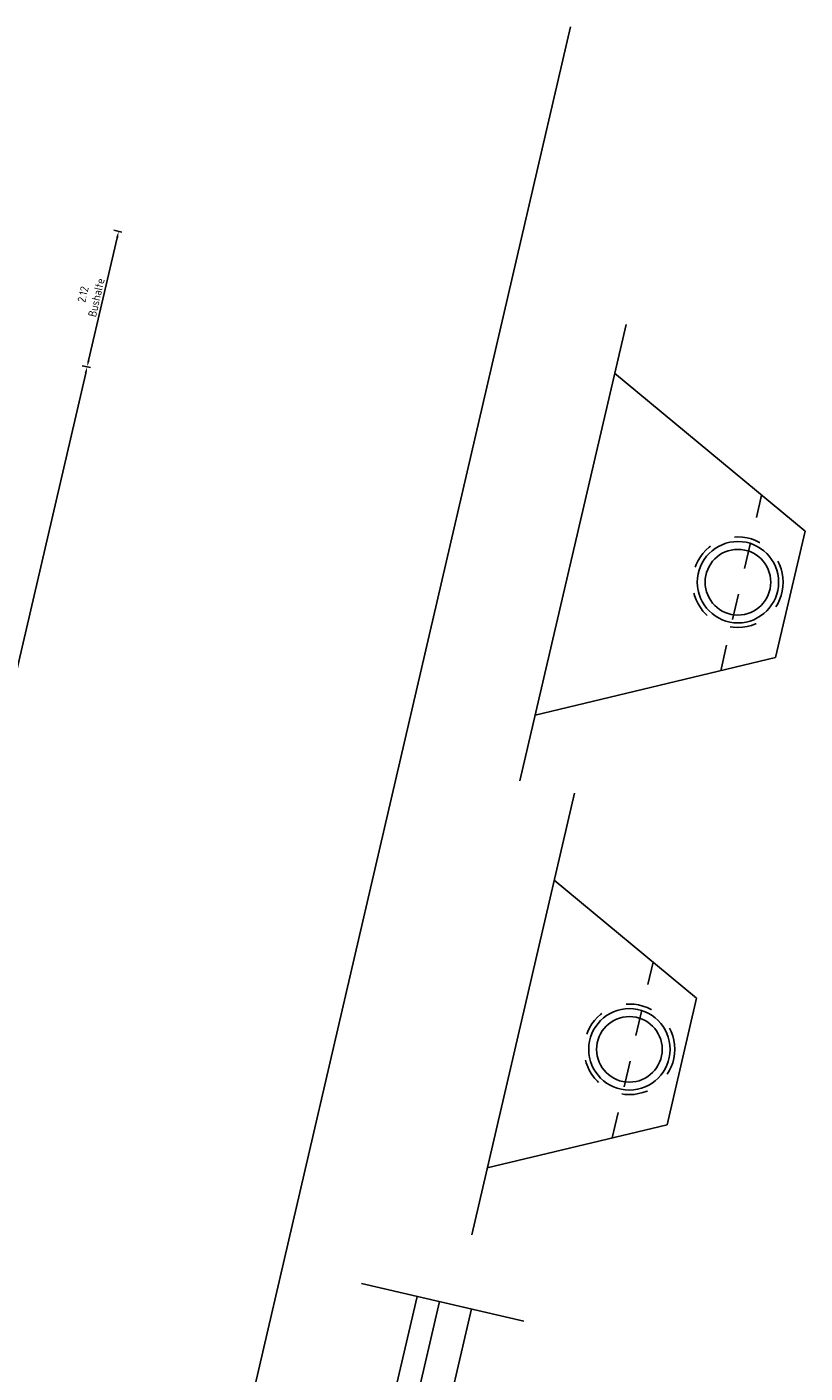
# Model space of a CAD drawing. Header units: metres. Extents: x 116958 to 118326, y 475500 to 477904.
# Tile 28 of 256: x 117828 to 117840, y 475607 to 475628. Entities that reach past the tile are written whole.
import ezdxf

# ---------------------------------------------------------------- set-up
doc = ezdxf.new("R2010")
doc.units = ezdxf.units.M
doc.header["$LTSCALE"] = 0.2
doc.linetypes.add('HIDDEN', pattern=[4, 2, -2])
doc.layers.get('0').update_dxf_attribs({"color": 6})
for name, color, linetype in [('X-XX-DWP-MAATVOERING', 2, 'Continuous'), ('X-XX-DWP-NW_SITUATIE', 3, 'Continuous'), ('X-XX-DWP-TEKST25', 2, 'Continuous')]:
    doc.layers.add(name, color=color, linetype=linetype)
doc.styles.get("Standard").update_dxf_attribs({"font": 'isocp.shx'})
doc.dimstyles.new('dim-50', dxfattribs={"dimscale": 0.05, "dimtxt": 2.5, "dimasz": 2, "dimexe": 1, "dimexo": 1, "dimgap": 0.8, "dimtad": 1, "dimzin": 0, "dimdsep": 46, "dimtxsty": 'Standard', "dimcen": 0, "dimclrd": 1, "dimclre": 1, "dimclrt": 256, "dimazin": 0, "dimtfac": 1, "dimtmove": 1, "dimatfit": 3, "dimfxl": 1.5, "dimfxlon": 1, "dimtfill": 1, "dimtolj": 1, "dimtzin": 0, "dimlwd": -1, "dimlwe": -1, "dimarcsym": 0})

# ---------------------------------------------------------------- blocks, each defined once
blk = doc.blocks.new('*U325')
for radius in [0.62, 0.5]:
    blk.add_circle((0, 0.5), radius)
blk = doc.blocks.new('*D368')
at = {"layer": 'Defpoints', "color": 0, "transparency": 16777216}
for p in [(117827.533, 475623.163), (117829.296, 475622.753), (117825.018, 475613.091)]:
    blk.add_point(p, dxfattribs=at)
at = {"layer": 'X-XX-DWP-MAATVOERING', "color": 1, "transparency": 16777216}
for p, q in [((117829.223, 475622.77), (117829.345, 475622.742)), ((117826.97, 475612.74), (117829.274, 475622.656)), ((117826.875, 475612.66), (117826.996, 475612.631))]:
    blk.add_line(p, q, dxfattribs=at)
for points in [[(117829.258, 475622.66), (117829.29, 475622.652), (117829.296, 475622.753)], [(117826.954, 475612.744), (117826.987, 475612.736), (117826.948, 475612.643)]]:
    blk.add_solid(points, dxfattribs=at)
at = {"layer": 'X-XX-DWP-MAATVOERING', "transparency": 16777216, "insert": (117827.903, 475617.749), "char_height": 0.125, "attachment_point": 5, "rotation": 76.9219, "bg_fill": 3, "box_fill_scale": 1.1, "bg_fill_color": 256, "bg_fill_true_color": 13158600, "bg_fill_transparency": 0}
blk.add_mtext('\\A1;10.38\\PRijbaan', dxfattribs=at)
blk = doc.blocks.new('*D369')
at = {"layer": 'Defpoints', "color": 0, "transparency": 16777216}
for p in [(117827.691, 475625.303), (117829.776, 475624.818), (117827.533, 475623.163)]:
    blk.add_point(p, dxfattribs=at)
at = {"layer": 'X-XX-DWP-MAATVOERING', "color": 1, "transparency": 16777216}
for p, q in [((117829.319, 475622.851), (117829.754, 475624.721)), ((117829.703, 475624.835), (117829.825, 475624.807)), ((117829.223, 475622.77), (117829.345, 475622.742))]:
    blk.add_line(p, q, dxfattribs=at)
for points in [[(117829.737, 475624.725), (117829.77, 475624.717), (117829.776, 475624.818)], [(117829.303, 475622.855), (117829.335, 475622.847), (117829.296, 475622.753)]]:
    blk.add_solid(points, dxfattribs=at)
at = {"layer": 'X-XX-DWP-MAATVOERING', "transparency": 16777216, "insert": (117829.335, 475623.833), "char_height": 0.125, "attachment_point": 5, "rotation": 76.9219, "bg_fill": 3, "box_fill_scale": 1.1, "bg_fill_color": 256, "bg_fill_true_color": 13158600, "bg_fill_transparency": 0}
blk.add_mtext('\\A1;2.12\\PBushalte', dxfattribs=at)

msp = doc.modelspace()

# ---------------------------------------------------------------- linework, layer by layer
at = {"layer": 'Defpoints'}
msp.add_line((117827.617, 475589.008), (117836.66, 475627.933), dxfattribs=at)
at = {"layer": 'X-XX-DWP-NW_SITUATIE'}
for p, q in [((117835.891, 475616.447), (117837.506, 475623.4)), ((117840.234, 475620.251), (117837.333, 475622.655)), ((117839.786, 475618.323), (117840.234, 475620.251)), ((117839.786, 475618.323), (117836.122, 475617.444)), ((117835.156, 475609.526), (117836.719, 475616.255)), ((117838.581, 475613.133), (117836.411, 475614.931)), ((117838.133, 475611.205), (117838.581, 475613.133)), ((117838.133, 475611.205), (117835.393, 475610.548)), ((117835.951, 475608.212), (117833.478, 475608.786)), ((117832.775, 475601.93), (117834.322, 475608.59)), ((117833.116, 475601.851), (117834.663, 475608.511)), ((117833.603, 475601.738), (117835.15, 475608.398))]:
    msp.add_line(p, q, dxfattribs=at)
at = {"layer": 'X-XX-DWP-TEKST25', "color": 1, "linetype": 'HIDDEN'}
for p, q in [((117838.949, 475618.122), (117839.571, 475620.8)), ((117837.296, 475611.004), (117837.918, 475613.683))]:
    msp.add_line(p, q, dxfattribs=at)
for centre in [(117839.211, 475619.472), (117837.558, 475612.355)]:
    msp.add_circle(centre, 0.69, dxfattribs=at)

# ---------------------------------------------------------------- block references
at = {"layer": 'X-XX-DWP-NW_SITUATIE', "rotation": 76.92186179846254}
for p in [(117839.698, 475619.359), (117838.045, 475612.241)]:
    msp.add_blockref('*U325', p, dxfattribs=at)

# ---------------------------------------------------------------- next in the draw order: dimensions: what is measured, and where the dimension line sits
at = {"layer": 'X-XX-DWP-MAATVOERING'}
dim = msp.add_linear_dim(base=(117829.296, 475622.753), p1=(117825.018, 475613.091), p2=(117827.533, 475623.163), angle=76.9219, text='<>\\PRijbaan', dimstyle='dim-50', dxfattribs=at)
dim.commit()
dim.dimension.update_dxf_attribs({"geometry": '*D368', "text_midpoint": (117827.903, 475617.749)})

# ---------------------------------------------------------------- next in the draw order: dimensions: what is measured, and where the dimension line sits
dim = msp.add_linear_dim(base=(117829.776, 475624.818), p1=(117827.533, 475623.163), p2=(117827.691, 475625.303), angle=76.9219, text='<>\\PBushalte', dimstyle='dim-50', dxfattribs=at)
dim.commit()
dim.dimension.update_dxf_attribs({"geometry": '*D369', "text_midpoint": (117829.335, 475623.833)})

doc.saveas('drawing.dxf')
